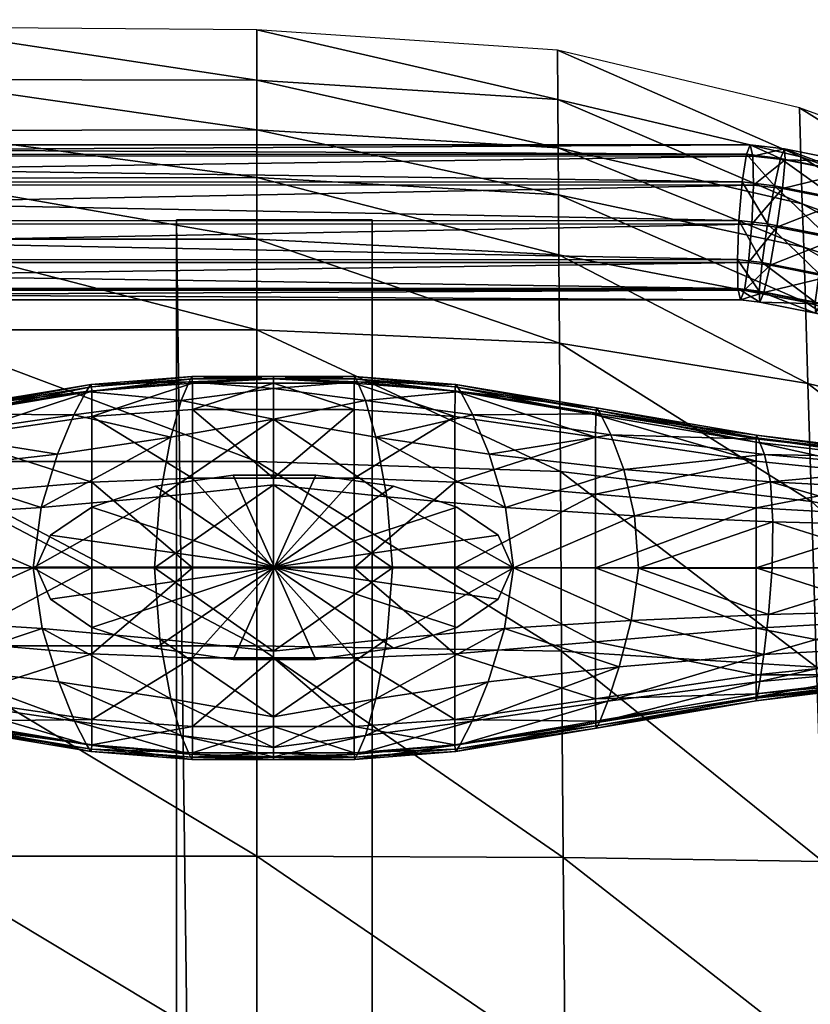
# Model space of a CAD drawing. Header units: inches. Extents: x 13.4 to 35.2, y -33.7 to 45.7.
# Tile 43 of 52: x 23 to 27, y 40.5 to 45.5. Entities that reach past the tile are written whole.
import ezdxf

# ---------------------------------------------------------------- set-up
doc = ezdxf.new("R2010")
doc.units = ezdxf.units.IN
doc.header["$MEASUREMENT"] = 0
doc.layers.get('0').update_dxf_attribs({"true_color": 0x737373})
doc.layers.add('BASE-FUNDICIÓN', color=1, linetype='Continuous', true_color=0xff0000)

# ---------------------------------------------------------------- blocks, each defined once
blk = doc.blocks.new('Box003')
at = {"color": 0}
mesh = blk.add_polyface(dxfattribs=at)
corners = [(-7.4711, 3.1003, 1.81), (-7.4711, 3.3438, 1.5645), (-9.1732, 3.3412, 1.6535), (-9.1732, 3.0973, 1.9088), (-7.4711, 2.7928, 1.9431), (-9.1732, 2.792, 2.0553), (-5.481, 2.7936, 1.817), (-5.481, 3.1033, 1.6967), (-5.481, 3.3459, 1.461), (-3.7007, 3.1066, 1.608), (-3.7007, 3.3492, 1.3757), (-3.7007, 2.7944, 1.7233), (-10.0898, 1.6657, 1.9203), (-9.1732, 1.6657, 1.825), (-9.1732, 2.3339, 2.0164), (-10.0898, 2.3339, 2.0884), (-7.4711, 2.3339, 1.8753), (-7.4711, 1.6657, 1.6516), (-5.481, 1.6657, 1.4674), (-5.481, 2.3339, 1.7221), (-3.7007, 2.3339, 1.6135), (-3.7007, 1.6657, 1.3396), (-10.0898, 3.0937, 1.9536), (-10.0898, 3.3364, 1.6953), (-5.481, 3.8703, 0.9511), (-5.481, 3.6042, 1.2099), (-3.7007, 3.601, 1.1346), (-7.4711, 3.6107, 1.295), (-7.4711, 3.8893, 1.0136), (-9.1732, 3.9051, 1.0631), (-9.1732, 3.6156, 1.3663), (-10.0898, 3.6138, 1.4001), (-10.0898, 3.9086, 1.0863)]
mesh.append_faces([[corners[k] for k in face] for face in [(0, 1, 2), (2, 3, 0), (4, 0, 3), (3, 5, 4), (0, 4, 6), (6, 7, 0), (1, 0, 7), (7, 8, 1), (9, 10, 8), (8, 7, 9), (11, 9, 7), (7, 6, 11), (12, 13, 14), (15, 14, 5), (16, 4, 5), (5, 14, 16), (17, 16, 14), (14, 13, 17), (16, 17, 18), (18, 19, 16), (4, 16, 19), (19, 6, 4), (6, 19, 20), (19, 18, 21), (5, 3, 22), (3, 2, 23), (24, 25, 26), (25, 8, 10), (27, 1, 8), (8, 25, 27), (28, 27, 25), (25, 24, 28), (27, 28, 29), (29, 30, 27), (1, 27, 30), (30, 2, 1), (2, 30, 31), (32, 31, 30), (30, 29, 32)]], dxfattribs={"vtx2": -1, "color": 0})
mesh = blk.add_polyface(dxfattribs=at)
corners = [(-3.7007, 3.1066, 1.608), (-3.7007, 2.7944, 1.7233), (-2.1659, 2.7149, 1.6197), (-2.1682, 3.0199, 1.5145), (-3.7007, 3.3492, 1.3757), (-2.1701, 3.2572, 1.2966), (-0.9218, 2.7531, 1.3868), (-0.9292, 2.9734, 1.212), (-0.9125, 2.4748, 1.4637), (0.0628, 2.1919, 1.3637), (0.0505, 2.4305, 1.3202), (-2.144, -0.3458, 0.5079), (-2.1521, 0.703, 0.8705), (-3.7007, 0.7302, 0.9627), (-3.7007, 1.6657, 1.3396), (-2.1583, 1.6147, 1.2437), (-0.8575, 0.6214, 0.8223), (-0.8822, 1.4617, 1.1552), (-0.8251, -0.3662, 0.4845), (-3.7007, 2.3339, 1.6135), (-5.481, 2.7936, 1.817), (-5.481, 2.3339, 1.7221), (-2.1628, 2.2659, 1.5114), (-0.9, 2.0619, 1.3777), (-0.936, 3.2123, 1.0044), (0.04, 2.6248, 1.1886), (-0.9425, 3.4606, 0.7803), (0.0239, 2.86, 0.9895), (-2.1734, 3.7533, 0.8309), (-2.1718, 3.5031, 1.0668), (-3.7007, 3.601, 1.1346), (-3.7007, 3.8574, 0.8891), (-5.481, 3.8703, 0.9511), (-5.481, 3.6042, 1.2099)]
mesh.append_faces([[corners[k] for k in face] for face in [(0, 1, 2), (2, 3, 0), (4, 0, 3), (3, 5, 4), (6, 7, 5), (5, 3, 6), (8, 6, 3), (3, 2, 8), (6, 8, 9), (7, 6, 10), (11, 12, 13), (14, 13, 12), (12, 15, 14), (16, 17, 15), (15, 12, 16), (18, 16, 12), (19, 1, 20), (14, 19, 21), (19, 14, 15), (15, 22, 19), (1, 19, 22), (22, 2, 1), (23, 8, 2), (2, 22, 23), (17, 23, 22), (22, 15, 17), (24, 7, 25), (26, 24, 27), (24, 26, 28), (28, 29, 24), (7, 24, 29), (29, 5, 7), (30, 4, 5), (5, 29, 30), (31, 30, 29), (29, 28, 31), (30, 31, 32), (4, 30, 33)]], dxfattribs={"vtx2": -1, "color": 0})
mesh = blk.add_polyface(dxfattribs=at)
corners = [(0.0628, 2.1919, 1.3637), (0.0505, 2.4305, 1.3202), (-0.9218, 2.7531, 1.3868), (0.04, 2.6248, 1.1886), (-0.9292, 2.9734, 1.212), (0.1867, -0.39, 0.5273), (0.1429, 0.5262, 0.834), (-0.8575, 0.6214, 0.8223), (-0.8822, 1.4617, 1.1552), (0.1125, 1.2832, 1.1222), (-0.9, 2.0619, 1.3777), (0.0846, 1.824, 1.2982), (-0.9125, 2.4748, 1.4637), (0.7605, 2.1765, 1.4103), (0.7634, 1.9839, 1.4282), (1.2581, 1.9731, 1.5773), (1.2491, 1.8188, 1.5748), (1.2666, 2.1069, 1.4634), (0.7556, 2.3387, 1.2931), (0.8085, 0.4582, 0.9217), (1.2419, 0.4038, 1.054), (0.8216, -0.407, 0.632), (1.2767, 1.054, 1.316), (0.8108, 1.1558, 1.1931), (0.7879, 1.654, 1.3588), (1.2672, 1.519, 1.4887), (0.7251, 2.5775, 1.0643), (1.2469, 2.3451, 1.2005), (0.6817, 2.8546, 0.7797), (1.2131, 2.6354, 0.8632), (0.005, 3.1157, 0.7566), (0.0239, 2.86, 0.9895), (-0.936, 3.2123, 1.0044), (-0.9425, 3.4606, 0.7803)]
mesh.append_faces([[corners[k] for k in face] for face in [(0, 1, 2), (1, 3, 4), (5, 6, 7), (8, 7, 6), (6, 9, 8), (10, 8, 9), (9, 11, 10), (12, 10, 11), (11, 0, 12), (13, 1, 0), (0, 14, 13), (15, 13, 14), (14, 16, 15), (13, 15, 17), (17, 18, 13), (1, 13, 18), (18, 3, 1), (19, 6, 5), (20, 19, 21), (22, 23, 19), (6, 19, 23), (23, 9, 6), (24, 11, 9), (9, 23, 24), (25, 24, 23), (24, 25, 16), (16, 14, 24), (11, 24, 14), (14, 0, 11), (26, 18, 17), (17, 27, 26), (28, 26, 27), (27, 29, 28), (26, 28, 30), (30, 31, 26), (18, 26, 31), (31, 3, 18), (3, 31, 32), (31, 30, 33)]], dxfattribs={"vtx2": -1, "color": 0})
mesh = blk.add_polyface(dxfattribs=at)
corners = [(-7.4711, -1.4082, 0.7964), (-7.4711, -0.339, 0.9918), (-9.1732, -0.339, 1.2064), (-9.1732, -1.4082, 1.0239), (-7.4711, -2.4773, 0.6843), (-9.1732, -2.4773, 0.9194), (-5.481, -2.4773, 0.43), (-5.481, -1.4082, 0.5522), (-5.481, -0.339, 0.7638), (-3.7007, -1.4082, 0.3755), (-3.7007, -0.339, 0.6018), (-3.7007, -2.4773, 0.2423), (-7.4711, 0.7302, 1.317), (-7.4711, 1.6657, 1.6516), (-9.1732, 1.6657, 1.825), (-9.1732, 0.7302, 1.5143), (-5.481, 0.7302, 1.1084), (-5.481, 1.6657, 1.4674), (-3.7007, 0.7302, 0.9627), (-3.7007, 1.6657, 1.3396), (-7.4711, -3.5465, 0.6091), (-9.1732, -3.5465, 0.8456), (-7.4711, -4.6157, 0.5524), (-9.1732, -4.6157, 0.7871), (-5.481, -4.6157, 0.3004), (-5.481, -3.5465, 0.3537), (-3.7007, -3.5465, 0.1604), (-3.7007, -4.6157, 0.1042), (-10.0898, 0.7302, 1.6259), (-10.0898, -3.5465, 0.9821)]
mesh.append_faces([[corners[k] for k in face] for face in [(0, 1, 2), (2, 3, 0), (4, 0, 3), (3, 5, 4), (0, 4, 6), (6, 7, 0), (1, 0, 7), (7, 8, 1), (9, 10, 8), (8, 7, 9), (11, 9, 7), (7, 6, 11), (12, 13, 14), (14, 15, 12), (1, 12, 15), (15, 2, 1), (12, 1, 8), (8, 16, 12), (13, 12, 16), (16, 17, 13), (18, 19, 17), (17, 16, 18), (10, 18, 16), (16, 8, 10), (20, 4, 5), (5, 21, 20), (22, 20, 21), (21, 23, 22), (20, 22, 24), (24, 25, 20), (4, 20, 25), (25, 6, 4), (26, 11, 6), (6, 25, 26), (27, 26, 25), (25, 24, 27), (28, 15, 14), (29, 21, 5), (23, 21, 29)]], dxfattribs={"vtx2": -1, "color": 0})
mesh = blk.add_polyface(dxfattribs=at)
corners = [(-0.4996, 0.0421, -0.139), (-0.2478, 0.0421, -0.106), (-0.2478, -0.0421, -0.106), (-0.4996, -0.0421, -0.139), (-0.3129, -0.0421, 0.4789), (-0.3129, 0.0421, 0.4789), (-0.6859, 0.0421, 0.4954), (-0.6859, -0.0421, 0.4954), (0.2559, 0.0421, 0.0074), (0.2559, -0.0421, 0.0074), (0.004, -0.0421, -0.0731), (0.004, 0.0421, -0.0731), (0.0602, 0.0421, 0.4777), (0.0602, -0.0421, 0.4777), (0.4332, -0.0421, 0.5431), (0.4332, 0.0421, 0.5431), (-2.1243, -2.4773, 0.1276), (-2.1339, -1.4082, 0.2719), (-3.7007, -1.4082, 0.3755), (-3.7007, -0.339, 0.6018), (-2.144, -0.3458, 0.5079), (-0.7846, -1.4082, 0.2472), (-0.8251, -0.3662, 0.4845), (-0.7461, -2.4773, 0.0927), (0.3242, -2.4773, 0.1377), (0.2545, -1.4082, 0.2956), (0.1867, -0.39, 0.5273), (-3.7007, 0.7302, 0.9627), (-2.1521, 0.703, 0.8705), (-0.8575, 0.6214, 0.8223)]
mesh.append_faces([[corners[k] for k in face] for face in [(0, 1, 2), (2, 3, 0), (4, 5, 6), (6, 7, 4), (3, 2, 4), (4, 7, 3), (0, 3, 7), (7, 6, 0), (8, 9, 10), (10, 11, 8), (12, 13, 14), (9, 14, 13), (13, 10, 9), (1, 5, 12), (12, 11, 1), (11, 10, 2), (2, 1, 11), (13, 12, 5), (5, 4, 13), (2, 10, 13), (13, 4, 2), (8, 11, 12), (12, 15, 8), (0, 6, 5), (5, 1, 0), (16, 17, 18), (19, 18, 17), (17, 20, 19), (21, 22, 20), (20, 17, 21), (23, 21, 17), (17, 16, 23), (21, 23, 24), (24, 25, 21), (22, 21, 25), (25, 26, 22), (27, 19, 20), (28, 20, 22), (29, 22, 26)]], dxfattribs={"vtx2": -1, "color": 0})
blk = doc.blocks.new('Cylinder00101')
at = {"color": 0}
mesh = blk.add_polyface(dxfattribs=at)
corners = [(0, 0), (12.205, 0), (11.469, 4.174), (9.349, 7.845), (6.102, 10.57), (2.119, 12.019), (-2.119, 12.019), (-6.102, 10.57), (-9.349, 7.845), (-11.469, 4.174), (-12.205, 0), (-11.469, -4.174), (-9.349, -7.845), (-6.102, -10.57), (-2.119, -12.019), (2.119, -12.019), (6.102, -10.57), (9.349, -7.845), (11.469, -4.174), (12.205, 0, 48.494), (11.469, 4.174, 48.494), (9.349, 7.845, 48.494), (6.102, 10.57, 48.494), (2.119, 12.019, 48.494), (-2.119, 12.019, 48.494), (-6.102, 10.57, 48.494), (-9.349, 7.845, 48.494), (-11.469, 4.174, 48.494), (-12.205, 0, 48.494), (-11.469, -4.174, 48.494), (-9.349, -7.845, 48.494), (-6.102, -10.57, 48.494), (-2.119, -12.019, 48.494), (2.119, -12.019, 48.494), (6.102, -10.57, 48.494), (9.349, -7.845, 48.494), (11.469, -4.174, 48.494), (12.205, 0, 96.988), (11.469, 4.174, 96.988), (9.349, 7.845, 96.988), (6.102, 10.57, 96.988), (2.119, 12.019, 96.988), (-2.119, 12.019, 96.988), (-6.102, 10.57, 96.988), (-9.349, 7.845, 96.988), (-11.469, 4.174, 96.988), (-12.205, 0, 96.988), (-11.469, -4.174, 96.988), (-9.349, -7.845, 96.988), (-6.102, -10.57, 96.988), (-2.119, -12.019, 96.988), (2.119, -12.019, 96.988), (6.102, -10.57, 96.988), (9.349, -7.845, 96.988), (11.469, -4.174, 96.988), (12.205, 0, 145.482), (11.469, 4.174, 145.482), (9.349, 7.845, 145.482), (6.102, 10.57, 145.482), (2.119, 12.019, 145.482), (-2.119, 12.019, 145.482), (-6.102, 10.57, 145.482), (-9.349, 7.845, 145.482), (-11.469, 4.174, 145.482), (-12.205, 0, 145.482), (-11.469, -4.174, 145.482), (-9.349, -7.845, 145.482), (-6.102, -10.57, 145.482), (-2.119, -12.019, 145.482), (2.119, -12.019, 145.482), (6.102, -10.57, 145.482), (9.349, -7.845, 145.482), (11.469, -4.174, 145.482), (12.205, 0, 193.976), (11.469, 4.174, 193.976), (9.349, 7.845, 193.976), (6.102, 10.57, 193.976), (2.119, 12.019, 193.976), (-2.119, 12.019, 193.976), (-6.102, 10.57, 193.976), (-9.349, 7.845, 193.976), (-11.469, 4.174, 193.976), (-12.205, 0, 193.976), (-11.469, -4.174, 193.976), (-9.349, -7.845, 193.976), (-6.102, -10.57, 193.976), (-2.119, -12.019, 193.976), (2.119, -12.019, 193.976), (6.102, -10.57, 193.976), (9.349, -7.845, 193.976), (11.469, -4.174, 193.976), (12.205, 0, 242.47), (11.469, 4.174, 242.47), (9.349, 7.845, 242.47), (6.102, 10.57, 242.47), (2.119, 12.019, 242.47), (-2.119, 12.019, 242.47), (-6.102, 10.57, 242.47), (-9.349, 7.845, 242.47), (-11.469, 4.174, 242.47), (-12.205, 0, 242.47), (-11.469, -4.174, 242.47), (-9.349, -7.845, 242.47), (-6.102, -10.57, 242.47), (-2.119, -12.019, 242.47), (2.119, -12.019, 242.47), (6.102, -10.57, 242.47), (9.349, -7.845, 242.47), (11.469, -4.174, 242.47), (0, 0, 242.47)]
mesh.append_faces([[corners[k] for k in face] for face in [(1, 20, 19), (2, 21, 20), (3, 22, 21), (4, 23, 22), (5, 24, 23), (6, 25, 24), (7, 26, 25), (8, 27, 26), (9, 28, 27), (10, 29, 28), (11, 30, 29), (12, 31, 30), (13, 32, 31), (14, 33, 32), (15, 34, 33), (16, 35, 34), (17, 36, 35), (18, 19, 36), (19, 38, 37), (20, 39, 38), (21, 40, 39), (22, 41, 40), (23, 42, 41), (24, 43, 42), (25, 44, 43), (26, 45, 44), (27, 46, 45), (28, 47, 46), (29, 48, 47), (30, 49, 48), (31, 50, 49), (32, 51, 50), (33, 52, 51), (34, 53, 52), (35, 54, 53), (36, 37, 54), (37, 56, 55), (38, 57, 56), (39, 58, 57), (40, 59, 58), (41, 60, 59), (42, 61, 60), (43, 62, 61), (44, 63, 62), (45, 64, 63), (46, 65, 64), (47, 66, 65), (48, 67, 66), (49, 68, 67), (50, 69, 68), (51, 70, 69), (52, 71, 70), (53, 72, 71), (54, 55, 72), (55, 74, 73), (56, 75, 74), (57, 76, 75), (58, 77, 76), (59, 78, 77), (60, 79, 78), (61, 80, 79), (62, 81, 80), (63, 82, 81), (64, 83, 82), (65, 84, 83), (66, 85, 84), (67, 86, 85), (68, 87, 86), (69, 88, 87), (70, 89, 88), (71, 90, 89), (72, 73, 90), (73, 92, 91), (74, 93, 92), (75, 94, 93), (76, 95, 94), (77, 96, 95), (78, 97, 96), (79, 98, 97), (80, 99, 98), (81, 100, 99), (82, 101, 100), (83, 102, 101), (84, 103, 102), (85, 104, 103), (86, 105, 104), (87, 106, 105), (88, 107, 106), (89, 108, 107), (90, 91, 108)]], dxfattribs={"vtx0": -1, "color": 0})
mesh.append_faces([[corners[k] for k in face] for face in [(0, 2, 1), (0, 3, 2), (0, 4, 3), (0, 5, 4), (0, 6, 5), (0, 7, 6), (0, 8, 7), (0, 9, 8), (0, 10, 9), (0, 11, 10), (0, 12, 11), (0, 13, 12), (0, 14, 13), (0, 15, 14), (0, 16, 15), (0, 17, 16), (0, 18, 17), (0, 1, 18), (109, 91, 92), (109, 92, 93), (109, 93, 94), (109, 94, 95), (109, 95, 96), (109, 96, 97), (109, 97, 98), (109, 98, 99), (109, 99, 100), (109, 100, 101), (109, 101, 102), (109, 102, 103), (109, 103, 104), (109, 104, 105), (109, 105, 106), (109, 106, 107), (109, 107, 108), (109, 108, 91)]], dxfattribs={"vtx0": -1, "vtx2": -1, "color": 0})
mesh.append_faces([[corners[k] for k in face] for face in [(1, 2, 20), (2, 3, 21), (3, 4, 22), (4, 5, 23), (5, 6, 24), (6, 7, 25), (7, 8, 26), (8, 9, 27), (9, 10, 28), (10, 11, 29), (11, 12, 30), (12, 13, 31), (13, 14, 32), (14, 15, 33), (15, 16, 34), (16, 17, 35), (17, 18, 36), (18, 1, 19), (19, 20, 38), (20, 21, 39), (21, 22, 40), (22, 23, 41), (23, 24, 42), (24, 25, 43), (25, 26, 44), (26, 27, 45), (27, 28, 46), (28, 29, 47), (29, 30, 48), (30, 31, 49), (31, 32, 50), (32, 33, 51), (33, 34, 52), (34, 35, 53), (35, 36, 54), (36, 19, 37), (37, 38, 56), (38, 39, 57), (39, 40, 58), (40, 41, 59), (41, 42, 60), (42, 43, 61), (43, 44, 62), (44, 45, 63), (45, 46, 64), (46, 47, 65), (47, 48, 66), (48, 49, 67), (49, 50, 68), (50, 51, 69), (51, 52, 70), (52, 53, 71), (53, 54, 72), (54, 37, 55), (55, 56, 74), (56, 57, 75), (57, 58, 76), (58, 59, 77), (59, 60, 78), (60, 61, 79), (61, 62, 80), (62, 63, 81), (63, 64, 82), (64, 65, 83), (65, 66, 84), (66, 67, 85), (67, 68, 86), (68, 69, 87), (69, 70, 88), (70, 71, 89), (71, 72, 90), (72, 55, 73), (73, 74, 92), (74, 75, 93), (75, 76, 94), (76, 77, 95), (77, 78, 96), (78, 79, 97), (79, 80, 98), (80, 81, 99), (81, 82, 100), (82, 83, 101), (83, 84, 102), (84, 85, 103), (85, 86, 104), (86, 87, 105), (87, 88, 106), (88, 89, 107), (89, 90, 108), (90, 73, 91)]], dxfattribs={"vtx2": -1, "color": 0})

msp = doc.modelspace()

# ---------------------------------------------------------------- block references
at = {"color": 8, "true_color": 0x737373}
msp.add_blockref('Box003', (27.9158, 41.5514, 0.5837), dxfattribs=at)
at = {"color": 8, "true_color": 0x737373, "xscale": 0.09913786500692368, "yscale": 0.03894008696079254, "zscale": 0.03894008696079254}
msp.add_blockref('Cylinder00101', (24.3045, 42.6798, -10.0669), dxfattribs=at)

# ---------------------------------------------------------------- meshes
at = {"color": 8, "true_color": 0x737373}
mesh = msp.add_polyface(dxfattribs=at)
corners = [(16.1308, 44.4391, 1.6246), (16.3112, 44.4393, 1.7006), (16.2957, 44.2414, 1.7471), (16.1884, 44.038, 2.0677), (16.4546, 44.038, 2.1348), (16.4132, 44.0868, 2.3284), (16.1254, 44.0868, 2.2558), (16.3825, 44.2281, 2.4722), (16.0786, 44.2281, 2.3955), (16.3707, 44.4239, 2.5276), (16.0605, 44.4239, 2.4493), (16.381, 44.6217, 2.4797), (16.076, 44.6217, 2.4028), (16.4105, 44.7686, 2.3415), (16.4515, 44.8252, 2.1499), (16.1832, 44.8252, 2.0823), (16.1209, 44.7686, 2.2684), (16.4928, 44.7763, 1.9563), (16.2462, 44.7763, 1.8941), (16.5235, 44.6351, 1.8125), (16.2931, 44.6351, 1.7544), (16.5353, 44.4393, 1.7572), (16.5251, 44.2414, 1.805), (16.4955, 44.0945, 1.9432), (16.2508, 44.0945, 1.8815), (16.723, 44.0867, 2.3828), (16.7292, 44.0379, 2.183), (16.7184, 44.228, 2.5312), (16.7167, 44.4238, 2.5883), (16.7182, 44.6216, 2.539), (16.7227, 44.7685, 2.3963), (16.7288, 44.8251, 2.1986), (16.735, 44.7762, 1.9988), (16.7396, 44.635, 1.8505), (16.7413, 44.4392, 1.7933), (16.7397, 44.2414, 1.8427), (16.7353, 44.0945, 1.9853), (26.6602, 44.0956, 0.8688)]
mesh.append_faces([[corners[k] for k in face] for face in [(0, 1, 2), (3, 4, 5), (6, 5, 7), (8, 7, 9), (10, 9, 11), (12, 11, 13), (14, 15, 16), (16, 13, 14), (17, 18, 15), (15, 14, 17), (19, 20, 18), (18, 17, 19), (21, 1, 20), (20, 19, 21), (22, 2, 1), (1, 21, 22), (23, 24, 2), (2, 22, 23), (4, 3, 24), (24, 23, 4), (25, 5, 4), (4, 26, 25), (27, 7, 5), (5, 25, 27), (28, 9, 7), (7, 27, 28), (29, 11, 9), (9, 28, 29), (30, 13, 11), (11, 29, 30), (31, 14, 13), (13, 30, 31), (32, 17, 14), (14, 31, 32), (33, 19, 17), (17, 32, 33), (34, 21, 19), (19, 33, 34), (35, 22, 21), (21, 34, 35), (36, 23, 22), (22, 35, 36), (26, 4, 23), (23, 36, 26), (37, 36, 35)]], dxfattribs={"vtx2": -1, "color": 8})
mesh = msp.add_polyface(dxfattribs=at)
corners = [(26.6928, 44.0862, 1.2611), (16.723, 44.0867, 2.3828), (16.7292, 44.0379, 2.183), (26.6732, 44.0382, 1.064), (26.7138, 44.2268, 1.4072), (16.7184, 44.228, 2.5312), (26.7305, 44.4223, 1.4632), (16.7167, 44.4238, 2.5883), (26.7385, 44.6204, 1.414), (16.7182, 44.6216, 2.539), (26.7355, 44.7679, 1.2728), (16.7227, 44.7685, 2.3963), (26.7225, 44.8254, 1.0775), (16.7288, 44.8251, 2.1986), (26.7029, 44.7774, 0.8804), (16.735, 44.7762, 1.9988), (26.6819, 44.6367, 0.7343), (16.7396, 44.635, 1.8505), (26.6652, 44.4412, 0.6784), (16.7413, 44.4392, 1.7933), (26.6572, 44.2432, 0.7276), (16.7397, 44.2414, 1.8427), (26.6602, 44.0956, 0.8688), (16.7353, 44.0945, 1.9853), (26.7922, 44.0742, 1.2557), (26.7719, 44.0261, 1.0587), (26.8239, 44.2136, 1.4011), (26.8583, 44.407, 1.4559), (26.8864, 44.6025, 1.4054), (26.9006, 44.7478, 1.2631), (26.8971, 44.804, 1.0673), (26.8768, 44.7559, 0.8702), (26.8452, 44.6165, 0.7249), (26.8107, 44.4231, 0.6701), (26.7826, 44.2276, 0.7206), (26.7684, 44.0822, 0.8628)]
mesh.append_faces([[corners[k] for k in face] for face in [(0, 1, 2), (2, 3, 0), (4, 5, 1), (1, 0, 4), (6, 7, 5), (5, 4, 6), (8, 9, 7), (7, 6, 8), (10, 11, 9), (9, 8, 10), (12, 13, 11), (11, 10, 12), (14, 15, 13), (13, 12, 14), (16, 17, 15), (15, 14, 16), (18, 19, 17), (17, 16, 18), (20, 21, 19), (19, 18, 20), (21, 20, 22), (3, 2, 23), (23, 22, 3), (24, 0, 3), (3, 25, 24), (26, 4, 0), (0, 24, 26), (27, 6, 4), (4, 26, 27), (28, 8, 6), (6, 27, 28), (29, 10, 8), (30, 12, 10), (31, 14, 12), (32, 16, 14), (14, 31, 32), (33, 18, 16), (16, 32, 33), (34, 20, 18), (18, 33, 34), (35, 22, 20), (20, 34, 35), (25, 3, 22), (22, 35, 25)]], dxfattribs={"vtx2": -1, "color": 8})
mesh = msp.add_polyface(dxfattribs=at)
corners = [(26.7385, 44.6204, 1.414), (26.8864, 44.6025, 1.4054), (26.9006, 44.7478, 1.2631), (26.7355, 44.7679, 1.2728), (26.8971, 44.804, 1.0673), (26.7225, 44.8254, 1.0775), (26.8768, 44.7559, 0.8702), (27.0786, 44.0174, 1.2354), (26.7922, 44.0742, 1.2557), (26.7719, 44.0261, 1.0587), (27.0544, 43.9701, 1.0387), (27.1183, 44.1552, 1.3802), (26.8239, 44.2136, 1.4011), (27.1629, 44.3466, 1.4343), (26.8583, 44.407, 1.4559), (27.2004, 44.5402, 1.3831), (27.2208, 44.6843, 1.2404), (27.2187, 44.7402, 1.0445), (27.1945, 44.6929, 0.8477), (27.1548, 44.5551, 0.7029), (26.8452, 44.6165, 0.7249), (27.1102, 44.3637, 0.6488), (26.8107, 44.4231, 0.6701), (27.0726, 44.1701, 0.7), (26.7826, 44.2276, 0.7206), (27.0522, 44.026, 0.8427), (26.7684, 44.0822, 0.8628), (27.5136, 43.9185, 1.2038), (27.4883, 43.8714, 1.0072), (27.5567, 44.0555, 1.3484), (27.6058, 44.2458, 1.4022), (27.648, 44.4385, 1.3507), (27.6718, 44.5818, 1.2077), (27.671, 44.6374, 1.0117), (27.6456, 44.5903, 0.815), (27.6026, 44.4533, 0.6704), (27.5534, 44.263, 0.6167), (27.5113, 44.0703, 0.6682), (27.4874, 43.927, 0.8111)]
mesh.append_faces([[corners[k] for k in face] for face in [(0, 1, 2), (3, 2, 4), (5, 4, 6), (7, 8, 9), (9, 10, 7), (11, 12, 8), (8, 7, 11), (13, 14, 12), (12, 11, 13), (15, 1, 14), (14, 13, 15), (16, 2, 1), (1, 15, 16), (17, 4, 2), (2, 16, 17), (18, 6, 4), (4, 17, 18), (19, 20, 6), (6, 18, 19), (21, 22, 20), (20, 19, 21), (23, 24, 22), (22, 21, 23), (25, 26, 24), (24, 23, 25), (10, 9, 26), (26, 25, 10), (27, 7, 10), (10, 28, 27), (29, 11, 7), (7, 27, 29), (30, 13, 11), (11, 29, 30), (31, 15, 13), (32, 16, 15), (33, 17, 16), (34, 18, 17), (35, 19, 18), (36, 21, 19), (37, 23, 21), (21, 36, 37), (38, 25, 23), (23, 37, 38), (28, 10, 25), (25, 38, 28)]], dxfattribs={"vtx2": -1, "color": 8})
mesh = msp.add_polyface(dxfattribs=at)
corners = [(23.8067, 44.4436, -3.6151), (23.8067, -32.5562, -3.6151), (24.801, 44.4436, -3.6151), (24.801, -32.5562, -3.6151), (23.8067, 44.4436, -0.6447), (23.8067, -32.5562, -0.6447), (24.801, 44.4436, -0.6447), (24.801, -32.5562, -0.6447)]
mesh.append_faces([[corners[k] for k in face] for face in [(0, 2, 3), (3, 1, 0), (4, 5, 7), (7, 6, 4), (0, 1, 5), (5, 4, 0), (1, 3, 7), (7, 5, 1), (3, 2, 6), (6, 7, 3), (2, 0, 4), (4, 6, 2)]], dxfattribs={"vtx2": -1, "color": 8})
at = {"layer": 'BASE-FUNDICIÓN', "color": 8, "true_color": 0x737373}
mesh = msp.add_polyface(dxfattribs=at)
corners = [(23.3484, 43.5727, -11.9108), (23.2853, 43.453, -11.0961), (23.8312, 43.5269, -11.0435), (23.8709, 43.6208, -11.883), (24.2992, 43.5872, -11.0432), (24.2992, 43.6358, -11.8826), (24.2992, 43.4316, -10.2091), (23.778, 43.341, -10.2092), (23.3769, 43.4452, -12.2289), (23.3761, 43.5745, -12.2237), (23.8884, 43.6145, -12.2044), (23.8889, 43.4802, -12.2096), (24.2992, 43.6144, -12.2044), (24.2992, 43.4802, -12.2096), (24.2992, 43.6363, -12.1939), (23.8873, 43.6363, -12.194), (23.3744, 43.5965, -12.2134), (24.2992, 43.6478, -12.1764), (23.8855, 43.6478, -12.1767), (23.3717, 43.6082, -12.1961), (24.2992, 42.6762, -12.2113), (23.8891, 42.6762, -12.2113), (23.8891, 43.1318, -12.2113), (24.2992, 43.1318, -12.2113), (23.3772, 43.1117, -12.2306), (23.3772, 42.6762, -12.2306), (23.0796, 42.6761, -10.0156), (23.6945, 42.6762, -9.9311), (23.7227, 43.0379, -9.9311), (23.1198, 42.9836, -10.0162), (24.2992, 43.0983, -9.9311), (24.2992, 42.6762, -9.9311)]
mesh.append_faces([[corners[k] for k in face] for face in [(0, 1, 2), (2, 3, 0), (3, 2, 4), (4, 5, 3), (6, 4, 2), (2, 7, 6), (7, 2, 1), (8, 9, 10), (10, 11, 8), (11, 10, 12), (12, 13, 11), (14, 12, 10), (10, 15, 14), (15, 10, 9), (9, 16, 15), (5, 17, 18), (18, 3, 5), (3, 18, 19), (19, 0, 3), (16, 19, 18), (18, 15, 16), (15, 18, 17), (17, 14, 15), (20, 21, 22), (22, 23, 20), (23, 22, 11), (11, 13, 23), (8, 11, 22), (22, 24, 8), (24, 22, 21), (21, 25, 24), (26, 27, 28), (29, 28, 7), (6, 7, 28), (28, 30, 6), (30, 28, 27), (27, 31, 30)]], dxfattribs={"vtx2": -1, "color": 8})
mesh = msp.add_polyface(dxfattribs=at)
corners = [(25.5187, 42.6761, -10.0156), (24.9038, 42.6762, -9.9311), (24.8756, 42.3144, -9.9311), (25.2499, 43.5727, -11.9108), (24.7274, 43.6208, -11.883), (24.7671, 43.5269, -11.0435), (24.2992, 43.5872, -11.0432), (24.2992, 43.6358, -11.8826), (24.2992, 43.4316, -10.2091), (24.8204, 43.341, -10.2092), (25.313, 43.453, -11.0961), (24.71, 43.6145, -12.2044), (25.2223, 43.5745, -12.2237), (25.2214, 43.4452, -12.2289), (24.7094, 43.4802, -12.2096), (24.2992, 43.6144, -12.2044), (24.2992, 43.4802, -12.2096), (24.2992, 43.6363, -12.1939), (24.711, 43.6363, -12.194), (25.2239, 43.5965, -12.2134), (24.7128, 43.6478, -12.1767), (24.2992, 43.6478, -12.1764), (25.2266, 43.6082, -12.1961), (24.7092, 43.1318, -12.2113), (24.7092, 42.6762, -12.2113), (24.2992, 42.6762, -12.2113), (24.2992, 43.1318, -12.2113), (25.2212, 43.1117, -12.2306), (25.2212, 42.6762, -12.2306), (24.8756, 43.0379, -9.9311), (25.4785, 42.9836, -10.0162), (24.2992, 43.0983, -9.9311), (24.2992, 42.6762, -9.9311)]
mesh.append_faces([[corners[k] for k in face] for face in [(0, 1, 2), (3, 4, 5), (6, 5, 4), (4, 7, 6), (5, 6, 8), (8, 9, 5), (10, 5, 9), (11, 12, 13), (13, 14, 11), (15, 11, 14), (14, 16, 15), (11, 15, 17), (17, 18, 11), (12, 11, 18), (18, 19, 12), (20, 21, 7), (7, 4, 20), (22, 20, 4), (4, 3, 22), (20, 22, 19), (19, 18, 20), (21, 20, 18), (18, 17, 21), (23, 24, 25), (25, 26, 23), (14, 23, 26), (26, 16, 14), (23, 14, 13), (13, 27, 23), (24, 23, 27), (27, 28, 24), (29, 1, 0), (9, 29, 30), (29, 9, 8), (8, 31, 29), (1, 29, 31), (31, 32, 1)]], dxfattribs={"vtx2": -1, "color": 8})
mesh = msp.add_polyface(dxfattribs=at)
corners = [(22.5836, 43.3518, -11.2533), (22.6376, 43.4587, -11.9932), (21.8335, 43.3296, -12.1197), (23.2853, 43.453, -11.0961), (23.3484, 43.5727, -11.9108), (23.2024, 43.2547, -10.2865), (22.5182, 43.1768, -10.5181), (21.8031, 43.2522, -11.4721), (22.4641, 42.9415, -10.2714), (21.7724, 43.114, -10.829), (23.1198, 42.9836, -10.0162), (23.0796, 42.6761, -10.0156), (22.4439, 42.676, -10.269), (21.7605, 42.9112, -10.6127), (23.778, 43.341, -10.2092), (21.8463, 43.2188, -12.3829), (21.846, 43.3155, -12.3777), (22.6608, 43.4544, -12.2814), (22.6614, 43.34, -12.2866), (23.3761, 43.5745, -12.2237), (23.3769, 43.4452, -12.2289), (23.3744, 43.5965, -12.2134), (22.6595, 43.4768, -12.271), (23.3717, 43.6082, -12.1961), (22.6573, 43.4893, -12.2537), (21.8444, 43.3502, -12.3496), (21.8454, 43.3375, -12.3672), (23.3772, 42.6762, -12.2306), (22.6616, 42.6762, -12.2884), (22.6616, 43.0516, -12.2884), (23.3772, 43.1117, -12.2306), (21.8464, 42.9824, -12.3847), (21.8464, 42.6762, -12.3847), (23.7227, 43.0379, -9.9311), (22.4801, 42.4103, -10.2666)]
mesh.append_faces([[corners[k] for k in face] for face in [(0, 1, 2), (1, 0, 3), (3, 4, 1), (5, 3, 0), (0, 6, 5), (6, 0, 7), (8, 6, 9), (6, 8, 10), (10, 5, 6), (11, 10, 8), (8, 12, 11), (12, 8, 13), (3, 5, 14), (15, 16, 17), (17, 18, 15), (18, 17, 19), (19, 20, 18), (21, 19, 17), (17, 22, 21), (22, 17, 16), (4, 23, 24), (24, 1, 4), (1, 24, 25), (24, 22, 26), (22, 24, 23), (23, 21, 22), (27, 28, 29), (29, 30, 27), (30, 29, 18), (18, 20, 30), (15, 18, 29), (29, 31, 15), (31, 29, 28), (28, 32, 31), (33, 10, 11), (14, 5, 10), (11, 12, 34)]], dxfattribs={"vtx2": -1, "color": 8})
mesh = msp.add_polyface(dxfattribs=at)
corners = [(26.7649, 43.3296, -12.1197), (25.9607, 43.4587, -11.9932), (26.0147, 43.3518, -11.2533), (25.313, 43.453, -11.0961), (25.2499, 43.5727, -11.9108), (25.3959, 43.2547, -10.2865), (26.0802, 43.1768, -10.5181), (26.7952, 43.2522, -11.4721), (26.8259, 43.114, -10.829), (26.1342, 42.9415, -10.2714), (25.4785, 42.9836, -10.0162), (25.5187, 42.6761, -10.0156), (26.1544, 42.676, -10.269), (26.8378, 42.9112, -10.6127), (24.7671, 43.5269, -11.0435), (24.8204, 43.341, -10.2092), (25.9376, 43.4544, -12.2814), (26.7524, 43.3155, -12.3777), (26.7521, 43.2188, -12.3829), (25.9369, 43.34, -12.2866), (25.2223, 43.5745, -12.2237), (25.2214, 43.4452, -12.2289), (25.2239, 43.5965, -12.2134), (25.9389, 43.4768, -12.271), (25.941, 43.4893, -12.2537), (25.2266, 43.6082, -12.1961), (26.7539, 43.3502, -12.3496), (26.753, 43.3375, -12.3672), (25.9367, 43.0516, -12.2884), (25.9367, 42.6762, -12.2884), (25.2212, 42.6762, -12.2306), (25.2212, 43.1117, -12.2306), (26.752, 42.9824, -12.3847), (26.752, 42.6762, -12.3847), (24.8756, 43.0379, -9.9311)]
mesh.append_faces([[corners[k] for k in face] for face in [(0, 1, 2), (3, 2, 1), (1, 4, 3), (2, 3, 5), (5, 6, 2), (7, 2, 6), (8, 6, 9), (10, 9, 6), (6, 5, 10), (9, 10, 11), (11, 12, 9), (13, 9, 12), (14, 3, 4), (15, 5, 3), (16, 17, 18), (18, 19, 16), (20, 16, 19), (19, 21, 20), (16, 20, 22), (22, 23, 16), (17, 16, 23), (24, 25, 4), (4, 1, 24), (26, 24, 1), (27, 23, 24), (25, 24, 23), (23, 22, 25), (28, 29, 30), (30, 31, 28), (19, 28, 31), (31, 21, 19), (28, 19, 18), (18, 32, 28), (29, 28, 32), (32, 33, 29), (11, 10, 34), (10, 5, 15)]], dxfattribs={"vtx2": -1, "color": 8})
mesh = msp.add_polyface(dxfattribs=at)
corners = [(26.752, 42.3699, -12.3847), (27.563, 42.417, -12.5195), (27.563, 42.2165, -12.5177), (26.752, 42.1335, -12.3829), (26.752, 42.6762, -12.3847), (27.563, 42.6762, -12.5195), (26.0147, 43.3518, -11.2533), (26.7952, 43.2522, -11.4721), (26.7649, 43.3296, -12.1197), (26.0802, 43.1768, -10.5181), (26.8259, 43.114, -10.829), (26.1342, 42.9415, -10.2714), (26.8378, 42.9112, -10.6127), (26.1544, 42.676, -10.269), (26.8332, 42.676, -10.61), (25.9983, 41.9999, -11.2485), (26.7713, 42.0993, -11.4665), (26.7909, 42.2372, -10.8206), (25.9559, 41.8935, -11.9919), (26.7579, 42.0224, -12.1183), (27.5639, 42.1691, -11.7111), (27.5662, 42.2787, -11.1468), (27.5713, 42.4596, -10.9581), (26.8146, 42.4403, -10.6072), (27.5778, 42.6761, -10.9572), (27.5773, 43.1828, -11.7093), (27.5671, 43.2367, -12.2801), (27.563, 42.1336, -12.5125), (26.7522, 42.0368, -12.3777), (27.563, 42.1137, -12.5019), (26.7525, 42.0148, -12.3671), (27.563, 43.1358, -12.5177), (26.7521, 43.2188, -12.3829), (26.7524, 43.3155, -12.3777), (27.5631, 43.2187, -12.5125), (26.753, 43.3375, -12.3672), (25.9389, 43.4768, -12.271), (25.9607, 43.4587, -11.9932), (26.7539, 43.3502, -12.3496), (25.941, 43.4893, -12.2537), (25.9404, 41.863, -12.2537), (26.753, 42.0021, -12.3496), (25.9385, 41.8755, -12.271), (27.5632, 42.1155, -12.2805), (27.563, 42.1023, -12.4843), (27.5635, 43.25, -12.4844), (27.5632, 43.2386, -12.5019), (27.563, 42.9354, -12.5195), (26.752, 42.9824, -12.3847), (26.1182, 42.4103, -10.2666), (27.5843, 42.8923, -10.9562)]
mesh.append_faces([[corners[k] for k in face] for face in [(0, 1, 2), (2, 3, 0), (1, 0, 4), (4, 5, 1), (6, 7, 8), (9, 10, 7), (11, 12, 10), (13, 14, 12), (15, 16, 17), (18, 19, 16), (20, 16, 19), (21, 17, 16), (22, 23, 17), (24, 14, 23), (25, 7, 10), (26, 8, 7), (27, 28, 3), (29, 30, 28), (31, 32, 33), (34, 33, 35), (36, 35, 33), (37, 8, 38), (39, 38, 35), (40, 41, 19), (42, 30, 41), (43, 19, 41), (44, 41, 30), (45, 38, 8), (46, 35, 38), (47, 5, 4), (4, 48, 47), (31, 47, 48), (48, 32, 31), (17, 23, 49), (23, 14, 13), (10, 12, 50), (12, 14, 24)]], dxfattribs={"vtx2": -1, "color": 8})
mesh = msp.add_polyface(dxfattribs=at)
corners = [(28.3684, 42.2722, -12.6911), (27.563, 42.2165, -12.5177), (27.563, 42.417, -12.5195), (28.3684, 42.4484, -12.6928), (27.563, 42.6762, -12.5195), (26.7579, 42.0224, -12.1183), (27.5632, 42.1155, -12.2805), (27.5639, 42.1691, -11.7111), (28.3674, 42.2184, -11.9799), (28.3667, 42.3084, -11.4861), (27.5662, 42.2787, -11.1468), (26.7713, 42.0993, -11.4665), (26.7909, 42.2372, -10.8206), (27.5713, 42.4596, -10.9581), (28.3666, 42.4735, -11.3179), (28.3667, 42.6762, -11.3126), (27.5778, 42.6761, -10.9572), (26.8146, 42.4403, -10.6072), (26.8259, 43.114, -10.829), (27.5858, 43.073, -11.144), (27.5773, 43.1828, -11.7093), (28.3676, 43.134, -11.9693), (28.3682, 43.1719, -12.4751), (27.5671, 43.2367, -12.2801), (26.7952, 43.2522, -11.4721), (26.752, 42.1335, -12.3829), (27.563, 42.1336, -12.5125), (28.3684, 42.1992, -12.6858), (28.3684, 42.1816, -12.6753), (27.563, 42.1137, -12.5019), (26.7522, 42.0368, -12.3777), (28.3684, 43.0801, -12.6911), (27.563, 43.1358, -12.5177), (27.5631, 43.2187, -12.5125), (26.7524, 43.3155, -12.3777), (26.753, 43.3375, -12.3672), (27.5632, 43.2386, -12.5019), (28.3684, 43.1531, -12.6858), (28.3681, 42.1805, -12.4777), (27.563, 42.1023, -12.4843), (26.753, 42.0021, -12.3496), (26.7525, 42.0148, -12.3671), (28.3684, 42.1718, -12.6577), (26.7649, 43.3296, -12.1197), (27.5635, 43.25, -12.4844), (28.3684, 43.1806, -12.6577), (28.3684, 43.1708, -12.6753), (26.7539, 43.3502, -12.3496), (27.563, 42.9354, -12.5195), (28.3684, 42.9039, -12.6928), (27.5843, 42.8923, -10.9562), (28.3668, 42.8788, -11.3072), (26.8378, 42.9112, -10.6127)]
mesh.append_faces([[corners[k] for k in face] for face in [(0, 1, 2), (3, 2, 4), (5, 6, 7), (8, 7, 6), (7, 8, 9), (9, 10, 7), (11, 7, 10), (12, 10, 13), (14, 13, 10), (15, 16, 13), (17, 13, 16), (18, 19, 20), (21, 20, 19), (22, 23, 20), (24, 20, 23), (25, 1, 26), (27, 26, 1), (28, 29, 26), (30, 26, 29), (31, 32, 33), (34, 33, 32), (35, 36, 33), (37, 33, 36), (38, 6, 39), (40, 39, 6), (41, 29, 39), (42, 39, 29), (43, 23, 44), (45, 44, 23), (46, 36, 44), (47, 44, 36), (48, 32, 31), (4, 48, 49), (50, 16, 15), (19, 50, 51), (50, 19, 18), (16, 50, 52)]], dxfattribs={"vtx2": -1, "color": 8})
mesh = msp.add_polyface(dxfattribs=at)
corners = [(21.8463, 42.1335, -12.3829), (21.8464, 42.3699, -12.3847), (22.6616, 42.3007, -12.2884), (22.6614, 42.0123, -12.2866), (23.3772, 42.2406, -12.2306), (23.3769, 41.9071, -12.2289), (23.3772, 42.6762, -12.2306), (22.6616, 42.6762, -12.2884), (21.8464, 42.6762, -12.3847), (23.1238, 42.3685, -10.015), (23.2084, 42.0974, -10.2847), (23.778, 42.0113, -10.2092), (23.0796, 42.6761, -10.0156), (23.7227, 42.3144, -9.9311), (22.6001, 41.9999, -11.2485), (22.5422, 42.1747, -10.5108), (21.8074, 42.2372, -10.8206), (23.2894, 41.8992, -11.0949), (23.3496, 41.7795, -11.9105), (22.6424, 41.8935, -11.9919), (21.8271, 42.0993, -11.4665), (23.8312, 41.8254, -11.0435), (23.3761, 41.7779, -12.2237), (22.6609, 41.8979, -12.2814), (21.8462, 42.0368, -12.3777), (21.8458, 42.0148, -12.3671), (22.6598, 41.8755, -12.271), (23.3745, 41.7558, -12.2134), (22.6579, 41.863, -12.2537), (21.8404, 42.0224, -12.1183), (23.3718, 41.7441, -12.1961), (21.8453, 42.0021, -12.3496), (22.4801, 42.4103, -10.2666), (21.7838, 42.4403, -10.6072), (22.4439, 42.676, -10.269)]
mesh.append_faces([[corners[k] for k in face] for face in [(0, 1, 2), (2, 3, 0), (3, 2, 4), (4, 5, 3), (6, 4, 2), (2, 7, 6), (7, 2, 1), (1, 8, 7), (9, 10, 11), (12, 9, 13), (14, 15, 16), (15, 14, 17), (17, 10, 15), (18, 17, 14), (14, 19, 18), (19, 14, 20), (10, 17, 21), (5, 22, 23), (23, 3, 5), (3, 23, 24), (24, 0, 3), (25, 24, 23), (23, 26, 25), (26, 23, 22), (22, 27, 26), (28, 19, 29), (19, 28, 30), (30, 18, 19), (27, 30, 28), (28, 26, 27), (26, 28, 31), (31, 25, 26), (32, 9, 12), (9, 32, 15), (15, 10, 9), (16, 15, 32), (33, 32, 34)]], dxfattribs={"vtx2": -1, "color": 8})
mesh = msp.add_polyface(dxfattribs=at)
corners = [(23.3769, 41.9071, -12.2289), (23.3772, 42.2406, -12.2306), (23.8891, 42.2205, -12.2113), (23.8889, 41.8721, -12.2096), (24.2992, 42.2205, -12.2113), (24.2992, 41.8721, -12.2096), (24.2992, 42.6762, -12.2113), (23.8891, 42.6762, -12.2113), (23.3772, 42.6762, -12.2306), (24.2992, 41.9208, -10.2091), (24.2992, 42.254, -9.9311), (23.7227, 42.3144, -9.9311), (23.778, 42.0113, -10.2092), (23.1238, 42.3685, -10.015), (23.6945, 42.6762, -9.9311), (23.0796, 42.6761, -10.0156), (24.2992, 42.6762, -9.9311), (23.8312, 41.8254, -11.0435), (23.2084, 42.0974, -10.2847), (24.2992, 41.7651, -11.0432), (24.2992, 41.7165, -11.8826), (23.8709, 41.7315, -11.883), (23.2894, 41.8992, -11.0949), (23.3496, 41.7795, -11.9105), (24.2992, 41.7379, -12.2044), (23.8884, 41.7379, -12.2044), (23.3761, 41.7779, -12.2237), (23.3745, 41.7558, -12.2134), (23.8873, 41.716, -12.194), (24.2992, 41.716, -12.1939), (23.3718, 41.7441, -12.1961), (23.8855, 41.7045, -12.1767), (24.2992, 41.7045, -12.1764)]
mesh.append_faces([[corners[k] for k in face] for face in [(0, 1, 2), (2, 3, 0), (3, 2, 4), (4, 5, 3), (6, 4, 2), (2, 7, 6), (7, 2, 1), (1, 8, 7), (9, 10, 11), (11, 12, 9), (12, 11, 13), (11, 14, 15), (14, 11, 10), (10, 16, 14), (17, 12, 18), (12, 17, 19), (19, 9, 12), (20, 19, 17), (17, 21, 20), (21, 17, 22), (22, 23, 21), (5, 24, 25), (25, 3, 5), (3, 25, 26), (26, 0, 3), (27, 26, 25), (25, 28, 27), (28, 25, 24), (24, 29, 28), (23, 30, 31), (31, 21, 23), (21, 31, 32), (32, 20, 21), (29, 32, 31), (31, 28, 29), (28, 31, 30), (30, 27, 28)]], dxfattribs={"vtx2": -1, "color": 8})
mesh = msp.add_polyface(dxfattribs=at)
corners = [(24.7092, 42.2205, -12.2113), (25.2212, 42.2406, -12.2306), (25.2214, 41.9071, -12.2289), (24.7094, 41.8721, -12.2096), (24.2992, 42.2205, -12.2113), (24.2992, 41.8721, -12.2096), (24.2992, 42.6762, -12.2113), (24.7092, 42.6762, -12.2113), (25.2212, 42.6762, -12.2306), (24.8756, 42.3144, -9.9311), (24.2992, 42.254, -9.9311), (24.2992, 41.9208, -10.2091), (24.8204, 42.0113, -10.2092), (25.4745, 42.3685, -10.015), (24.9038, 42.6762, -9.9311), (24.2992, 42.6762, -9.9311), (25.3899, 42.0974, -10.2847), (24.7671, 41.8254, -11.0435), (24.2992, 41.7651, -11.0432), (24.2992, 41.7165, -11.8826), (24.7274, 41.7315, -11.883), (25.3089, 41.8992, -11.0949), (25.2487, 41.7795, -11.9105), (24.71, 41.7379, -12.2044), (24.2992, 41.7379, -12.2044), (25.2222, 41.7779, -12.2237), (25.2238, 41.7558, -12.2134), (24.711, 41.716, -12.194), (24.2992, 41.716, -12.1939), (24.7128, 41.7045, -12.1767), (25.2265, 41.7441, -12.1961), (24.2992, 41.7045, -12.1764)]
mesh.append_faces([[corners[k] for k in face] for face in [(0, 1, 2), (2, 3, 0), (4, 0, 3), (3, 5, 4), (0, 4, 6), (6, 7, 0), (1, 0, 7), (7, 8, 1), (9, 10, 11), (11, 12, 9), (13, 9, 12), (10, 9, 14), (14, 15, 10), (16, 12, 17), (18, 17, 12), (12, 11, 18), (17, 18, 19), (19, 20, 17), (21, 17, 20), (20, 22, 21), (23, 24, 5), (5, 3, 23), (25, 23, 3), (3, 2, 25), (23, 25, 26), (26, 27, 23), (24, 23, 27), (27, 28, 24), (29, 30, 22), (22, 20, 29), (31, 29, 20), (20, 19, 31), (29, 31, 28), (28, 27, 29), (30, 29, 27), (27, 26, 30)]], dxfattribs={"vtx2": -1, "color": 8})
mesh = msp.add_polyface(dxfattribs=at)
corners = [(25.9367, 42.3007, -12.2884), (26.752, 42.3699, -12.3847), (26.752, 42.1335, -12.3829), (25.9369, 42.0123, -12.2866), (25.2212, 42.2406, -12.2306), (25.2214, 41.9071, -12.2289), (25.2212, 42.6762, -12.2306), (25.9367, 42.6762, -12.2884), (26.752, 42.6762, -12.3847), (24.8204, 42.0113, -10.2092), (25.3899, 42.0974, -10.2847), (25.4745, 42.3685, -10.015), (24.8756, 42.3144, -9.9311), (25.5187, 42.6761, -10.0156), (26.7909, 42.2372, -10.8206), (26.0561, 42.1747, -10.5108), (25.9983, 41.9999, -11.2485), (25.3089, 41.8992, -11.0949), (25.2487, 41.7795, -11.9105), (25.9559, 41.8935, -11.9919), (26.7713, 42.0993, -11.4665), (24.7671, 41.8254, -11.0435), (25.9374, 41.8979, -12.2814), (25.2222, 41.7779, -12.2237), (26.7522, 42.0368, -12.3777), (26.7525, 42.0148, -12.3671), (25.9385, 41.8755, -12.271), (25.2238, 41.7558, -12.2134), (26.7579, 42.0224, -12.1183), (25.9404, 41.863, -12.2537), (25.2265, 41.7441, -12.1961), (26.753, 42.0021, -12.3496), (26.1182, 42.4103, -10.2666), (26.1544, 42.676, -10.269), (26.8146, 42.4403, -10.6072)]
mesh.append_faces([[corners[k] for k in face] for face in [(0, 1, 2), (2, 3, 0), (4, 0, 3), (3, 5, 4), (0, 4, 6), (6, 7, 0), (1, 0, 7), (7, 8, 1), (9, 10, 11), (12, 11, 13), (14, 15, 16), (17, 16, 15), (15, 10, 17), (16, 17, 18), (18, 19, 16), (20, 16, 19), (21, 17, 10), (22, 23, 5), (5, 3, 22), (24, 22, 3), (3, 2, 24), (22, 24, 25), (25, 26, 22), (23, 22, 26), (26, 27, 23), (28, 19, 29), (30, 29, 19), (19, 18, 30), (29, 30, 27), (27, 26, 29), (31, 29, 26), (32, 33, 13), (13, 11, 32), (15, 32, 11), (11, 10, 15), (32, 15, 14), (33, 32, 34)]], dxfattribs={"vtx2": -1, "color": 8})

doc.saveas('drawing.dxf')
